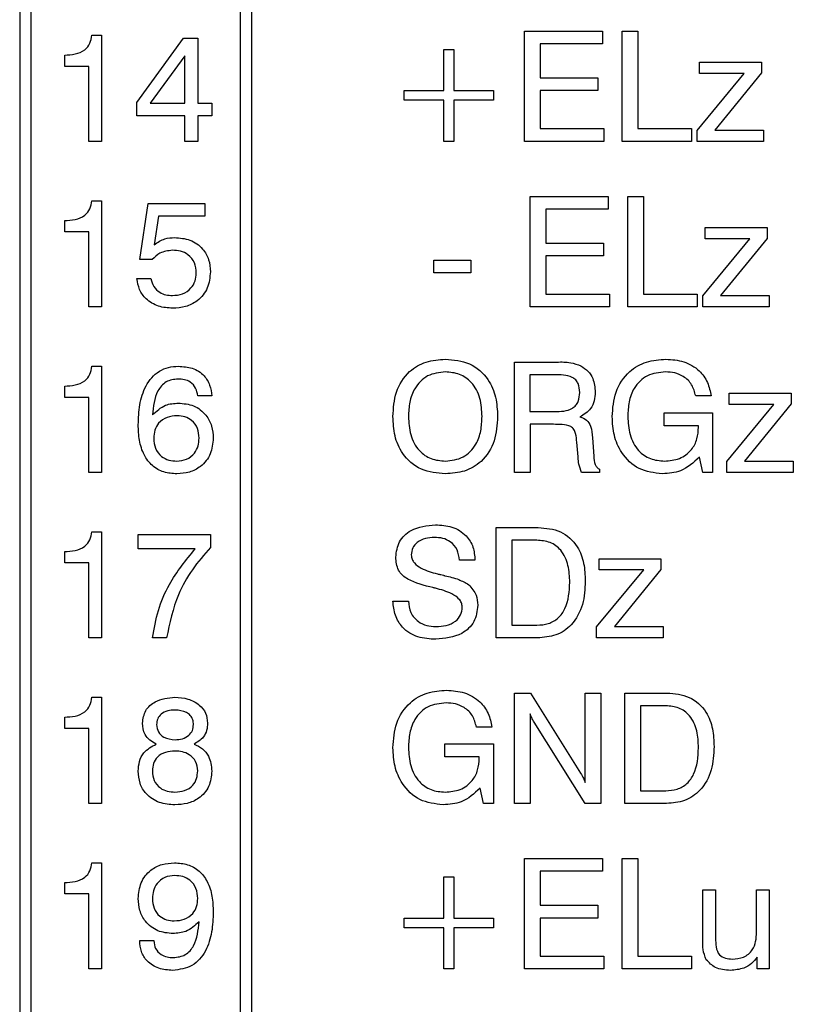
# Model space of a CAD drawing. Header units: millimetres. Extents: x 11 to 190, y 5 to 296.
# Tile 25 of 71: x 102 to 112, y 101 to 114. Entities that reach past the tile are written whole.
import ezdxf

# ---------------------------------------------------------------- set-up
doc = ezdxf.new("R2010")
doc.units = ezdxf.units.MM
doc.layers.add('標註文字', color=4, linetype='Continuous')

msp = doc.modelspace()

# ---------------------------------------------------------------- linework, layer by layer
at = {"layer": '標註文字'}
for p, q in [((101.9274, 147.0324), (101.9274, 87.1324)), ((102.0774, 143.8824), (102.0774, 87.2824)), ((104.9274, 87.2824), (104.9274, 143.8824)), ((105.0774, 143.8824), (105.0774, 87.2824)), ((102.9095, 113.8247), (103.039, 113.8247)), ((103.039, 113.8247), (103.039, 112.3824)), ((103.5197, 112.9119), (104.1562, 113.7863)), ((104.1562, 113.7863), (104.3467, 113.7863)), ((104.3467, 113.7863), (104.3467, 112.9016)), ((108.789, 112.3824), (108.789, 113.8824)), ((108.789, 113.8824), (109.8491, 113.8824)), ((109.8491, 113.8824), (109.8491, 113.7093)), ((110.1159, 112.3824), (110.1159, 113.8824)), ((110.1159, 113.8824), (110.3274, 113.8824)), ((110.3274, 113.8824), (110.3274, 112.5555)), ((109.8491, 113.7093), (109.0005, 113.7093)), ((109.0005, 113.7093), (109.0005, 113.2478)), ((102.539, 113.4016), (102.539, 113.5555)), ((104.1736, 113.5456), (103.7003, 112.9016)), ((104.1736, 112.9016), (104.1736, 113.5456)), ((107.6928, 113.6324), (107.8274, 113.6324)), ((107.6928, 113.0747), (107.6928, 113.6324)), ((107.8274, 113.6324), (107.8274, 113.0747)), ((102.8659, 113.4016), (102.539, 113.4016)), ((102.8659, 112.3824), (102.8659, 113.4016)), ((111.1685, 113.4593), (112.0095, 113.4593)), ((111.1685, 113.3055), (111.1685, 113.4593)), ((112.0095, 113.4593), (112.0095, 113.3121)), ((109.0005, 113.2478), (109.7842, 113.2478)), ((109.7842, 113.2478), (109.7842, 113.0747)), ((111.1351, 112.5312), (111.7758, 113.3055)), ((111.7758, 113.3055), (111.1685, 113.3055)), ((112.0095, 113.3121), (111.3761, 112.5363)), ((107.1544, 112.9401), (107.1544, 113.0747)), ((107.1544, 113.0747), (107.6928, 113.0747)), ((107.8274, 113.0747), (108.3659, 113.0747)), ((108.3659, 113.0747), (108.3659, 112.9401)), ((109.7842, 113.0747), (109.0005, 113.0747)), ((109.0005, 113.0747), (109.0005, 112.5555)), ((103.5197, 112.7286), (103.5197, 112.9119)), ((103.7003, 112.9016), (104.1736, 112.9016)), ((104.3467, 112.9016), (104.539, 112.9016)), ((104.539, 112.9016), (104.539, 112.7286)), ((107.6928, 112.9401), (107.1544, 112.9401)), ((107.6928, 112.3824), (107.6928, 112.9401)), ((108.3659, 112.9401), (107.8274, 112.9401)), ((107.8274, 112.9401), (107.8274, 112.3824)), ((104.1736, 112.7286), (103.5197, 112.7286)), ((104.1736, 112.3824), (104.1736, 112.7286)), ((104.539, 112.7286), (104.3467, 112.7286)), ((104.3467, 112.7286), (104.3467, 112.3824)), ((109.0005, 112.5555), (109.8659, 112.5555)), ((109.8659, 112.5555), (109.8659, 112.3824)), ((110.3274, 112.5555), (111.0582, 112.5555)), ((111.0582, 112.5555), (111.0582, 112.3824)), ((111.1351, 112.3824), (111.1351, 112.5312)), ((111.3761, 112.5363), (112.039, 112.5363)), ((112.039, 112.5363), (112.039, 112.3824)), ((103.039, 112.3824), (102.8659, 112.3824)), ((104.3467, 112.3824), (104.1736, 112.3824)), ((107.8274, 112.3824), (107.6928, 112.3824)), ((109.8659, 112.3824), (108.789, 112.3824)), ((111.0582, 112.3824), (110.1159, 112.3824)), ((112.039, 112.3824), (111.1351, 112.3824)), ((108.8659, 110.1324), (108.8659, 111.6324)), ((108.8659, 111.6324), (109.926, 111.6324)), ((109.926, 111.6324), (109.926, 111.4593)), ((110.1928, 110.1324), (110.1928, 111.6324)), ((110.1928, 111.6324), (110.4044, 111.6324)), ((110.4044, 111.6324), (110.4044, 110.3055)), ((102.9095, 111.5747), (103.039, 111.5747)), ((103.039, 111.5747), (103.039, 110.1324)), ((103.5582, 110.7742), (103.6757, 111.5363)), ((103.6757, 111.5363), (104.4449, 111.5363)), ((104.4449, 111.5363), (104.4449, 111.3632)), ((103.8142, 111.3632), (103.7559, 110.9777)), ((104.4449, 111.3632), (103.8142, 111.3632)), ((109.926, 111.4593), (109.0774, 111.4593)), ((109.0774, 111.4593), (109.0774, 110.9978)), ((102.539, 111.1516), (102.539, 111.3055)), ((102.8659, 111.1516), (102.539, 111.1516)), ((102.8659, 110.1324), (102.8659, 111.1516)), ((111.2454, 111.0555), (111.2454, 111.2093)), ((111.2454, 111.2093), (112.0865, 111.2093)), ((112.0865, 111.2093), (112.0865, 111.0621)), ((109.0774, 110.9978), (109.8611, 110.9978)), ((109.8611, 110.9978), (109.8611, 110.8247)), ((111.2121, 110.2812), (111.8527, 111.0555)), ((111.8527, 111.0555), (111.2454, 111.0555)), ((112.0865, 111.0621), (111.453, 110.2863)), ((103.7283, 110.7742), (103.5582, 110.7742)), ((107.5582, 110.767), (108.0582, 110.767)), ((107.5582, 110.594), (107.5582, 110.767)), ((108.0582, 110.767), (108.0582, 110.594)), ((109.8611, 110.8247), (109.0774, 110.8247)), ((109.0774, 110.8247), (109.0774, 110.3055)), ((108.0582, 110.594), (107.5582, 110.594)), ((103.5197, 110.5158), (103.7121, 110.5158)), ((109.0774, 110.3055), (109.9428, 110.3055)), ((109.9428, 110.3055), (109.9428, 110.1324)), ((110.4044, 110.3055), (111.1351, 110.3055)), ((111.1351, 110.3055), (111.1351, 110.1324)), ((111.2121, 110.1324), (111.2121, 110.2812)), ((111.453, 110.2863), (112.1159, 110.2863)), ((112.1159, 110.2863), (112.1159, 110.1324)), ((103.039, 110.1324), (102.8659, 110.1324)), ((109.9428, 110.1324), (108.8659, 110.1324)), ((111.1351, 110.1324), (110.1928, 110.1324)), ((112.1159, 110.1324), (111.2121, 110.1324)), ((108.6544, 109.3824), (109.2289, 109.3824)), ((108.6544, 107.8824), (108.6544, 109.3824)), ((102.9095, 109.3247), (103.039, 109.3247)), ((103.039, 109.3247), (103.039, 107.8824)), ((108.8638, 109.2093), (108.8638, 108.7093)), ((109.1967, 109.2093), (108.8638, 109.2093)), ((102.539, 108.9016), (102.539, 109.0555)), ((111.5723, 108.8055), (111.5723, 108.9593)), ((111.5723, 108.9593), (112.4134, 108.9593)), ((112.4134, 108.9593), (112.4134, 108.8121)), ((102.8659, 108.9016), (102.539, 108.9016)), ((102.8659, 107.8824), (102.8659, 108.9016)), ((104.539, 108.9209), (104.3467, 108.9209)), ((111.3274, 108.9209), (111.1159, 108.9209)), ((108.8638, 108.7093), (109.1967, 108.7093)), ((110.6853, 108.517), (110.6853, 108.6901)), ((110.6853, 108.6901), (111.3467, 108.6901)), ((111.3467, 108.6901), (111.3467, 107.8824)), ((111.539, 108.0312), (112.1796, 108.8055)), ((112.1796, 108.8055), (111.5723, 108.8055)), ((112.4134, 108.8121), (111.78, 108.0363)), ((109.1814, 108.5363), (108.8659, 108.5363)), ((108.8659, 108.5363), (108.8659, 107.8824)), ((111.1544, 108.517), (110.6853, 108.517)), ((111.1544, 108.4984), (111.1544, 108.517)), ((109.5182, 108.0928), (109.5005, 108.2917)), ((109.7121, 108.3539), (109.7307, 108.1021)), ((109.5182, 108.0864), (109.5182, 108.0928)), ((111.2127, 107.8824), (111.1664, 108.0915)), ((111.539, 107.8824), (111.539, 108.0312)), ((111.78, 108.0363), (112.4428, 108.0363)), ((112.4428, 108.0363), (112.4428, 107.8824)), ((103.039, 107.8824), (102.8659, 107.8824)), ((108.8659, 107.8824), (108.6544, 107.8824)), ((109.8082, 107.8824), (109.5642, 107.8824)), ((109.8082, 107.9248), (109.8082, 107.8824)), ((111.3467, 107.8824), (111.2127, 107.8824)), ((112.4428, 107.8824), (111.539, 107.8824)), ((108.4044, 105.6324), (108.4044, 107.1324)), ((108.4044, 107.1324), (108.9759, 107.1324)), ((102.9095, 107.0747), (103.039, 107.0747)), ((103.039, 107.0747), (103.039, 105.6324)), ((103.539, 106.844), (103.539, 107.0363)), ((103.539, 107.0363), (104.5197, 107.0363)), ((104.5197, 107.0363), (104.5197, 106.8614)), ((108.6159, 106.9593), (108.6159, 105.8055)), ((108.9587, 106.9593), (108.6159, 106.9593)), ((104.3145, 106.844), (103.539, 106.844)), ((102.539, 106.6516), (102.539, 106.8055)), ((108.1159, 106.6901), (107.9044, 106.6892)), ((109.8031, 106.7093), (110.6441, 106.7093)), ((109.8031, 106.5555), (109.8031, 106.7093)), ((110.6441, 106.7093), (110.6441, 106.5621)), ((102.8659, 106.6516), (102.539, 106.6516)), ((102.8659, 105.6324), (102.8659, 106.6516)), ((109.7697, 105.7812), (110.4104, 106.5555)), ((110.4104, 106.5555), (109.8031, 106.5555)), ((110.6441, 106.5621), (110.0107, 105.7863)), ((107.0005, 106.1324), (107.2121, 106.1324)), ((108.6159, 105.8055), (108.9587, 105.8055)), ((109.7697, 105.6324), (109.7697, 105.7812)), ((110.0107, 105.7863), (110.6736, 105.7863)), ((110.6736, 105.7863), (110.6736, 105.6324)), ((103.039, 105.6324), (102.8659, 105.6324)), ((103.9236, 105.6324), (103.7313, 105.6324)), ((108.9678, 105.6324), (108.4044, 105.6324)), ((110.6736, 105.6324), (109.7697, 105.6324)), ((102.9095, 104.8247), (103.039, 104.8247)), ((103.039, 104.8247), (103.039, 103.3824)), ((108.6544, 103.3824), (108.6544, 104.8824)), ((108.6544, 104.8824), (108.871, 104.8824)), ((108.871, 104.8824), (109.5519, 103.7929)), ((109.6159, 103.6667), (109.6159, 104.8824)), ((109.6159, 104.8824), (109.8274, 104.8824)), ((109.8274, 104.8824), (109.8274, 103.3824)), ((110.1544, 103.3824), (110.1544, 104.8824)), ((110.1544, 104.8824), (110.7259, 104.8824)), ((110.3659, 104.7093), (110.3659, 103.5555)), ((110.7087, 104.7093), (110.3659, 104.7093)), ((102.539, 104.4016), (102.539, 104.5555)), ((108.8659, 104.5982), (108.8659, 103.3824)), ((102.8659, 104.4016), (102.539, 104.4016)), ((102.8659, 103.3824), (102.8659, 104.4016)), ((108.3467, 104.4209), (108.1351, 104.4209)), ((109.6129, 103.3824), (108.9185, 104.4873)), ((107.7045, 104.1901), (108.3659, 104.1901)), ((107.7045, 104.017), (107.7045, 104.1901)), ((108.3659, 104.1901), (108.3659, 103.3824)), ((108.1736, 104.017), (107.7045, 104.017)), ((108.1736, 103.9984), (108.1736, 104.017)), ((108.2319, 103.3824), (108.1856, 103.5915)), ((110.3659, 103.5555), (110.7087, 103.5555)), ((103.039, 103.3824), (102.8659, 103.3824)), ((108.3659, 103.3824), (108.2319, 103.3824)), ((108.8659, 103.3824), (108.6544, 103.3824)), ((109.8274, 103.3824), (109.6129, 103.3824)), ((110.7178, 103.3824), (110.1544, 103.3824)), ((102.9095, 102.5747), (103.039, 102.5747)), ((103.039, 102.5747), (103.039, 101.1324)), ((108.789, 101.1324), (108.789, 102.6324)), ((108.789, 102.6324), (109.8491, 102.6324)), ((109.8491, 102.6324), (109.8491, 102.4593)), ((110.1159, 101.1324), (110.1159, 102.6324)), ((110.1159, 102.6324), (110.3274, 102.6324)), ((110.3274, 102.6324), (110.3274, 101.3055)), ((109.8491, 102.4593), (109.0005, 102.4593)), ((109.0005, 102.4593), (109.0005, 101.9978)), ((102.539, 102.1516), (102.539, 102.3055)), ((107.6928, 101.8247), (107.6928, 102.3824)), ((107.6928, 102.3824), (107.8274, 102.3824)), ((107.8274, 102.3824), (107.8274, 101.8247)), ((102.8659, 102.1516), (102.539, 102.1516)), ((102.8659, 101.1324), (102.8659, 102.1516)), ((111.2121, 101.5122), (111.2121, 102.2093)), ((111.2121, 102.2093), (111.3851, 102.2093)), ((111.3851, 102.2093), (111.3851, 101.5492)), ((111.9428, 101.6297), (111.9428, 102.2093)), ((111.9428, 102.2093), (112.1159, 102.2093)), ((112.1159, 102.2093), (112.1159, 101.1324)), ((109.0005, 101.9978), (109.7842, 101.9978)), ((109.7842, 101.9978), (109.7842, 101.8247)), ((107.1544, 101.6901), (107.1544, 101.8247)), ((107.1544, 101.8247), (107.6928, 101.8247)), ((107.8274, 101.8247), (108.3659, 101.8247)), ((108.3659, 101.8247), (108.3659, 101.6901)), ((109.7842, 101.8247), (109.0005, 101.8247)), ((109.0005, 101.8247), (109.0005, 101.3055)), ((107.6928, 101.6901), (107.1544, 101.6901)), ((107.6928, 101.1324), (107.6928, 101.6901)), ((107.8274, 101.6901), (107.8274, 101.1324)), ((108.3659, 101.6901), (107.8274, 101.6901)), ((103.5582, 101.517), (103.7505, 101.517)), ((109.0005, 101.3055), (109.8659, 101.3055)), ((109.8659, 101.3055), (109.8659, 101.1324)), ((110.3274, 101.3055), (111.0582, 101.3055)), ((111.0582, 101.3055), (111.0582, 101.1324)), ((111.9506, 101.1324), (111.9506, 101.2941)), ((103.039, 101.1324), (102.8659, 101.1324)), ((107.8274, 101.1324), (107.6928, 101.1324)), ((109.8659, 101.1324), (108.789, 101.1324)), ((111.0582, 101.1324), (110.1159, 101.1324)), ((112.1159, 101.1324), (111.9506, 101.1324))]:
    msp.add_line(p, q, dxfattribs=at)
for points, knots in [([(102.539, 113.5555), (102.5867, 113.5579), (102.682, 113.5627), (102.8107, 113.6119), (102.8898, 113.713), (102.9029, 113.7874), (102.9095, 113.8247)], [0, 0, 0, 0, 0.2810642, 0.5603627, 0.7796786, 1, 1, 1, 1]), ([(102.539, 111.3055), (102.5867, 111.3079), (102.682, 111.3127), (102.8107, 111.3619), (102.8898, 111.463), (102.9029, 111.5374), (102.9095, 111.5747)], [0, 0, 0, 0, 0.2810642, 0.5603627, 0.7796786, 1, 1, 1, 1]), ([(103.7559, 110.9777), (103.8029, 111.0094), (103.8871, 111.0662), (103.9879, 111.0721), (104.0324, 111.0747)], [0, 0, 0, 0, 0.5587811, 1, 1, 1, 1]), ([(104.0324, 111.0747), (104.1037, 111.0691), (104.2461, 111.058), (104.4143, 110.9388), (104.5078, 110.7771), (104.5158, 110.6652), (104.5197, 110.6093)], [0, 0, 0, 0, 0.2803175, 0.5594413, 0.7794448, 1, 1, 1, 1]), ([(104.0044, 110.9016), (103.9445, 110.8949), (103.8374, 110.8828), (103.7617, 110.8075), (103.7283, 110.7742)], [0, 0, 0, 0, 0.55918293, 1, 1, 1, 1]), ([(104.3274, 110.5934), (104.3233, 110.6409), (104.3152, 110.7357), (104.2275, 110.8429), (104.1157, 110.8952), (104.0416, 110.8995), (104.0044, 110.9016)], [0, 0, 0, 0, 0.2800303, 0.5588868, 0.7791452, 1, 1, 1, 1]), ([(104.0023, 110.2863), (104.0496, 110.29), (104.144, 110.2973), (104.2559, 110.3755), (104.3191, 110.4821), (104.3247, 110.5562), (104.3274, 110.5934)], [0, 0, 0, 0, 0.280299, 0.5595084, 0.7794591, 1, 1, 1, 1]), ([(104.5197, 110.6093), (104.5125, 110.5338), (104.4981, 110.3831), (104.3592, 110.2136), (104.1843, 110.1248), (104.0662, 110.1171), (104.0071, 110.1132)], [0, 0, 0, 0, 0.2798441, 0.5589634, 0.7792494, 1, 1, 1, 1]), ([(104.0071, 110.1132), (103.9415, 110.1181), (103.8105, 110.1279), (103.6498, 110.2251), (103.5467, 110.363), (103.5287, 110.4649), (103.5197, 110.5158)], [0, 0, 0, 0, 0.2803349, 0.5597505, 0.7797185, 1, 1, 1, 1]), ([(103.7121, 110.5158), (103.7217, 110.4787), (103.7409, 110.4044), (103.8213, 110.3287), (103.9126, 110.2911), (103.9724, 110.2879), (104.0023, 110.2863)], [0, 0, 0, 0, 0.2797266, 0.5588348, 0.7792471, 1, 1, 1, 1]), ([(107.0005, 108.642), (107.0077, 108.7542), (107.0219, 108.978), (107.1932, 109.2543), (107.4494, 109.4027), (107.6254, 109.4148), (107.7136, 109.4209)], [0, 0, 0, 0, 0.2806782, 0.5595916, 0.7793882, 1, 1, 1, 1]), ([(107.7136, 109.4209), (107.8262, 109.411), (108.0509, 109.3913), (108.2989, 109.1743), (108.41, 108.9053), (108.4191, 108.7299), (108.4236, 108.642)], [0, 0, 0, 0, 0.2799226, 0.5584493, 0.7789112, 1, 1, 1, 1]), ([(109.2289, 109.3824), (109.2922, 109.3838), (109.4051, 109.3863), (109.5107, 109.3473), (109.557, 109.3301)], [0, 0, 0, 0, 0.5611301, 1, 1, 1, 1]), ([(109.9813, 108.6399), (109.9892, 108.7534), (110.0048, 108.9797), (110.1858, 109.2536), (110.4442, 109.4024), (110.6221, 109.4147), (110.7112, 109.4209)], [0, 0, 0, 0, 0.2805138, 0.5594737, 0.7793778, 1, 1, 1, 1]), ([(110.7112, 109.4209), (110.7933, 109.4153), (110.9573, 109.4042), (111.1605, 109.2844), (111.2875, 109.1106), (111.3141, 108.9842), (111.3274, 108.9209)], [0, 0, 0, 0, 0.2803603, 0.5596436, 0.7795703, 1, 1, 1, 1]), ([(102.539, 109.0555), (102.5867, 109.0579), (102.682, 109.0627), (102.8107, 109.1119), (102.8898, 109.213), (102.9029, 109.2874), (102.9095, 109.3247)], [0, 0, 0, 0, 0.2810642, 0.5603627, 0.7796786, 1, 1, 1, 1]), ([(103.539, 108.5299), (103.5423, 108.6205), (103.549, 108.8013), (103.6161, 109.0219), (103.7176, 109.1732), (103.8218, 109.2626), (103.9492, 109.3166), (104.0399, 109.322), (104.0852, 109.3247)], [0, 0, 0, 0, 0.25031655, 0.50000287, 0.62509642, 0.75005244, 0.87494034, 1, 1, 1, 1]), ([(104.0852, 109.3247), (104.1492, 109.3207), (104.2767, 109.3127), (104.4337, 109.2143), (104.5195, 109.0702), (104.5325, 108.9707), (104.539, 108.9209)], [0, 0, 0, 0, 0.2804859, 0.5594289, 0.7793728, 1, 1, 1, 1]), ([(107.7136, 109.2478), (107.6294, 109.2388), (107.4614, 109.2208), (107.2918, 109.0411), (107.2209, 108.8382), (107.215, 108.7075), (107.2121, 108.642)], [0, 0, 0, 0, 0.2793347, 0.5579154, 0.7786995, 1, 1, 1, 1]), ([(108.2121, 108.642), (108.2076, 108.7251), (108.1987, 108.8908), (108.0906, 109.1036), (107.91, 109.232), (107.7791, 109.2425), (107.7136, 109.2478)], [0, 0, 0, 0, 0.2809417, 0.5602778, 0.7797863, 1, 1, 1, 1]), ([(109.557, 109.3301), (109.5905, 109.308), (109.6574, 109.2639), (109.7352, 109.139), (109.7447, 109.036), (109.7505, 108.9732)], [0, 0, 0, 0, 0.28036932, 0.56062415, 1, 1, 1, 1]), ([(110.7045, 109.2478), (110.6196, 109.2395), (110.4501, 109.223), (110.2737, 109.0463), (110.2019, 108.8409), (110.1959, 108.709), (110.1928, 108.6429)], [0, 0, 0, 0, 0.2796052, 0.5579587, 0.7787013, 1, 1, 1, 1]), ([(111.1159, 108.9209), (111.1021, 108.9736), (111.0745, 109.0788), (110.9619, 109.1878), (110.8319, 109.2409), (110.747, 109.2455), (110.7045, 109.2478)], [0, 0, 0, 0, 0.27990841, 0.55897485, 0.77929097, 1, 1, 1, 1]), ([(104.0804, 109.1516), (104.0236, 109.145), (103.9382, 109.1349), (103.851, 109.0604), (103.7569, 108.9199), (103.7427, 108.7771), (103.7313, 108.6631)], [0, 0, 0, 0, 0.2488805, 0.3743646, 0.5000206, 1, 1, 1, 1]), ([(104.3467, 108.9209), (104.3407, 108.9576), (104.3288, 109.0309), (104.257, 109.112), (104.1673, 109.1472), (104.1094, 109.1501), (104.0804, 109.1516)], [0, 0, 0, 0, 0.280255, 0.5589158, 0.7791093, 1, 1, 1, 1]), ([(109.539, 108.9699), (109.5363, 109.0107), (109.5323, 109.072), (109.4878, 109.1421), (109.3838, 109.2088), (109.2799, 109.2091), (109.1967, 109.2093)], [0, 0, 0, 0, 0.2499136, 0.3751179, 0.5002848, 1, 1, 1, 1]), ([(109.1967, 108.7093), (109.2829, 108.711), (109.3908, 108.713), (109.4903, 108.7915), (109.5325, 108.865), (109.5364, 108.9279), (109.539, 108.9699)], [0, 0, 0, 0, 0.4987204, 0.624089, 0.7495779, 1, 1, 1, 1]), ([(109.7505, 108.9732), (109.7481, 108.9339), (109.7432, 108.8556), (109.6833, 108.7233), (109.5961, 108.6691), (109.5429, 108.636)], [0, 0, 0, 0, 0.2811229, 0.5617165, 1, 1, 1, 1]), ([(103.7313, 108.6631), (103.7873, 108.7157), (103.8876, 108.8098), (104.0237, 108.8202), (104.0837, 108.8247)], [0, 0, 0, 0, 0.5584155, 1, 1, 1, 1]), ([(104.0837, 108.8247), (104.155, 108.8183), (104.2973, 108.8056), (104.4597, 108.6781), (104.5471, 108.5144), (104.5545, 108.4028), (104.5582, 108.347)], [0, 0, 0, 0, 0.2799912, 0.5591453, 0.7792912, 1, 1, 1, 1]), ([(104.0687, 108.6516), (104.0217, 108.6484), (103.9279, 108.6419), (103.8151, 108.565), (103.7562, 108.4566), (103.7514, 108.3829), (103.749, 108.3461)], [0, 0, 0, 0, 0.2804995, 0.5592968, 0.7792758, 1, 1, 1, 1]), ([(104.3659, 108.3479), (104.3623, 108.3929), (104.3551, 108.4828), (104.2774, 108.5874), (104.1745, 108.6441), (104.104, 108.6491), (104.0687, 108.6516)], [0, 0, 0, 0, 0.2802721, 0.559305, 0.779358, 1, 1, 1, 1]), ([(107.7136, 107.8632), (107.6008, 107.8731), (107.3758, 107.8928), (107.1265, 108.1091), (107.0146, 108.3784), (107.0052, 108.5541), (107.0005, 108.642)], [0, 0, 0, 0, 0.2799604, 0.5584989, 0.7789303, 1, 1, 1, 1]), ([(107.2121, 108.642), (107.2167, 108.5588), (107.2259, 108.3928), (107.335, 108.1796), (107.5168, 108.0522), (107.6479, 108.0416), (107.7136, 108.0363)], [0, 0, 0, 0, 0.2809278, 0.5602452, 0.7797808, 1, 1, 1, 1]), ([(107.7136, 108.0363), (107.7974, 108.0455), (107.9649, 108.0639), (108.133, 108.244), (108.2031, 108.4465), (108.2091, 108.5768), (108.2121, 108.642)], [0, 0, 0, 0, 0.2792696, 0.557886, 0.7786914, 1, 1, 1, 1]), ([(108.4236, 108.642), (108.4165, 108.53), (108.4024, 108.3067), (108.2327, 108.0301), (107.9773, 107.8811), (107.8016, 107.8692), (107.7136, 107.8632)], [0, 0, 0, 0, 0.280657, 0.5596065, 0.7794208, 1, 1, 1, 1]), ([(109.5429, 108.636), (109.575, 108.6244), (109.639, 108.6012), (109.7026, 108.492), (109.7084, 108.4064), (109.7121, 108.3539)], [0, 0, 0, 0, 0.2799862, 0.5583289, 1, 1, 1, 1]), ([(110.6622, 107.8632), (110.5529, 107.876), (110.3345, 107.9018), (110.1073, 108.1255), (109.9956, 108.3838), (109.9861, 108.5545), (109.9813, 108.6399)], [0, 0, 0, 0, 0.2792691, 0.558397, 0.7789674, 1, 1, 1, 1]), ([(110.1928, 108.6429), (110.1974, 108.5598), (110.2066, 108.394), (110.315, 108.1813), (110.4954, 108.0525), (110.6263, 108.0417), (110.6919, 108.0363)], [0, 0, 0, 0, 0.2809397, 0.5602627, 0.7798202, 1, 1, 1, 1]), ([(104.0645, 107.8632), (104.0043, 107.8672), (103.8842, 107.8754), (103.7217, 107.9663), (103.607, 108.1226), (103.5469, 108.3179), (103.5416, 108.4592), (103.539, 108.5299)], [0, 0, 0, 0, 0.1867403, 0.3728638, 0.5592715, 0.7793888, 1, 1, 1, 1]), ([(109.5005, 108.2917), (109.4967, 108.3313), (109.491, 108.3907), (109.4647, 108.4673), (109.4032, 108.5231), (109.2996, 108.5327), (109.2209, 108.5351), (109.1814, 108.5363)], [0, 0, 0, 0, 0.2505179, 0.3756417, 0.4993537, 0.7491857, 1, 1, 1, 1]), ([(110.6919, 108.0363), (110.7613, 108.042), (110.8998, 108.0534), (111.0603, 108.175), (111.1438, 108.3355), (111.1508, 108.4441), (111.1544, 108.4984)], [0, 0, 0, 0, 0.2801823, 0.5591372, 0.7792571, 1, 1, 1, 1]), ([(103.749, 108.3461), (103.7529, 108.2993), (103.7608, 108.2059), (103.8438, 108.0982), (103.9526, 108.0433), (104.0258, 108.0386), (104.0624, 108.0363)], [0, 0, 0, 0, 0.2801399, 0.5590148, 0.77923, 1, 1, 1, 1]), ([(104.0624, 108.0363), (104.1085, 108.0404), (104.2006, 108.0488), (104.3042, 108.1332), (104.359, 108.2397), (104.3636, 108.3118), (104.3659, 108.3479)], [0, 0, 0, 0, 0.27995148, 0.55903883, 0.77925291, 1, 1, 1, 1]), ([(104.5582, 108.347), (104.5514, 108.2738), (104.5379, 108.1278), (104.4046, 107.963), (104.2362, 107.8747), (104.1218, 107.867), (104.0645, 107.8632)], [0, 0, 0, 0, 0.2799278, 0.5590839, 0.7792578, 1, 1, 1, 1]), ([(109.5642, 107.8824), (109.5506, 107.9193), (109.5262, 107.9854), (109.5207, 108.0555), (109.5182, 108.0864)], [0, 0, 0, 0, 0.55841113, 1, 1, 1, 1]), ([(109.7307, 108.1021), (109.7339, 108.0641), (109.7383, 108.0112), (109.7701, 107.949), (109.7955, 107.9329), (109.8082, 107.9248)], [0, 0, 0, 0, 0.5607508, 0.780629, 1, 1, 1, 1]), ([(111.1664, 108.0915), (111.0862, 108.0166), (110.9426, 107.8823), (110.7481, 107.869), (110.6622, 107.8632)], [0, 0, 0, 0, 0.5582017, 1, 1, 1, 1]), ([(107.039, 106.7289), (107.0485, 106.8025), (107.0676, 106.9497), (107.2729, 107.14), (107.4623, 107.1592), (107.578, 107.1709)], [0, 0, 0, 0, 0.2800418, 0.5602697, 1, 1, 1, 1]), ([(107.578, 107.1709), (107.6545, 107.166), (107.8069, 107.1563), (107.9955, 107.0417), (108.1015, 106.8701), (108.1111, 106.7502), (108.1159, 106.6901)], [0, 0, 0, 0, 0.2806505, 0.5597011, 0.7794924, 1, 1, 1, 1]), ([(108.9759, 107.1324), (109.0802, 107.1239), (109.2881, 107.107), (109.5143, 106.8999), (109.6049, 106.6474), (109.6122, 106.4854), (109.6159, 106.4043)], [0, 0, 0, 0, 0.2800069, 0.5581299, 0.7787298, 1, 1, 1, 1]), ([(102.539, 106.8055), (102.5867, 106.8079), (102.682, 106.8127), (102.8107, 106.8619), (102.8898, 106.963), (102.9029, 107.0374), (102.9095, 107.0747)], [0, 0, 0, 0, 0.2810642, 0.5603627, 0.7796786, 1, 1, 1, 1]), ([(107.5651, 106.9978), (107.5237, 106.9955), (107.441, 106.991), (107.3345, 106.9414), (107.2612, 106.8583), (107.2541, 106.7928), (107.2505, 106.7601)], [0, 0, 0, 0, 0.2809951, 0.5608139, 0.780346, 1, 1, 1, 1]), ([(107.9044, 106.6892), (107.8979, 106.7374), (107.8849, 106.8334), (107.7941, 106.9413), (107.6787, 106.9919), (107.603, 106.9958), (107.5651, 106.9978)], [0, 0, 0, 0, 0.2802657, 0.5588871, 0.7790956, 1, 1, 1, 1]), ([(109.4044, 106.389), (109.4009, 106.4658), (109.394, 106.6188), (109.306, 106.8212), (109.1408, 106.945), (109.0195, 106.9545), (108.9587, 106.9593)], [0, 0, 0, 0, 0.2811769, 0.56059006, 0.77979405, 1, 1, 1, 1]), ([(103.7313, 105.6324), (103.7542, 105.758), (103.8001, 106.0092), (103.9786, 106.4335), (104.1872, 106.6883), (104.3145, 106.844)], [0, 0, 0, 0, 0.2801897, 0.5603376, 1, 1, 1, 1]), ([(104.5197, 106.8614), (104.4345, 106.7636), (104.2642, 106.568), (104.0351, 106.1601), (103.9659, 105.8325), (103.9236, 105.6324)], [0, 0, 0, 0, 0.2802897, 0.5605033, 1, 1, 1, 1]), ([(107.5447, 106.316), (107.4268, 106.3443), (107.2795, 106.3796), (107.1278, 106.479), (107.0536, 106.577), (107.0448, 106.6682), (107.039, 106.7289)], [0, 0, 0, 0, 0.5009429, 0.6261882, 0.7512681, 1, 1, 1, 1]), ([(107.2505, 106.7601), (107.2526, 106.7405), (107.2569, 106.7013), (107.3009, 106.6341), (107.4158, 106.5548), (107.5295, 106.524), (107.6054, 106.5035)], [0, 0, 0, 0, 0.12479011, 0.24981432, 0.49949305, 1, 1, 1, 1]), ([(107.6054, 106.5035), (107.6205, 106.4997), (107.6474, 106.4929), (107.6743, 106.4863), (107.6862, 106.4834)], [0, 0, 0, 0, 0.5599994, 1, 1, 1, 1]), ([(107.6862, 106.4834), (107.6902, 106.4825), (107.6974, 106.481), (107.7044, 106.4791), (107.7075, 106.4783)], [0, 0, 0, 0, 0.5599395, 1, 1, 1, 1]), ([(107.7075, 106.4783), (107.7712, 106.4638), (107.8848, 106.438), (107.9861, 106.381), (108.0306, 106.356)], [0, 0, 0, 0, 0.5609071, 1, 1, 1, 1]), ([(107.5783, 106.3082), (107.5721, 106.3097), (107.5609, 106.3123), (107.5496, 106.3149), (107.5447, 106.316)], [0, 0, 0, 0, 0.5600001, 1, 1, 1, 1]), ([(107.9428, 106.0525), (107.9404, 106.0723), (107.9355, 106.1121), (107.8882, 106.1784), (107.7704, 106.2559), (107.6552, 106.2873), (107.5783, 106.3082)], [0, 0, 0, 0, 0.1246741, 0.2496046, 0.4993263, 1, 1, 1, 1]), ([(108.0306, 106.356), (108.0708, 106.311), (108.1429, 106.2304), (108.1509, 106.1235), (108.1544, 106.0762)], [0, 0, 0, 0, 0.5582936, 1, 1, 1, 1]), ([(108.9587, 105.8055), (109.011, 105.809), (109.1152, 105.8159), (109.2557, 105.8957), (109.3876, 106.0865), (109.3974, 106.2643), (109.4044, 106.389)], [0, 0, 0, 0, 0.1872441, 0.3737912, 0.5605755, 1, 1, 1, 1]), ([(109.6159, 106.4043), (109.6102, 106.2974), (109.5987, 106.0843), (109.4561, 105.8113), (109.2203, 105.6517), (109.0521, 105.6388), (108.9678, 105.6324)], [0, 0, 0, 0, 0.2809357, 0.5601478, 0.7796631, 1, 1, 1, 1]), ([(107.584, 105.6132), (107.5015, 105.6181), (107.3368, 105.6279), (107.1313, 105.7511), (107.021, 105.9388), (107.0074, 106.0678), (107.0005, 106.1324)], [0, 0, 0, 0, 0.2806572, 0.5594293, 0.7792976, 1, 1, 1, 1]), ([(107.2121, 106.1324), (107.218, 106.0787), (107.2299, 105.9714), (107.3319, 105.8526), (107.4584, 105.7937), (107.5425, 105.7888), (107.5846, 105.7863)], [0, 0, 0, 0, 0.2798962, 0.5588101, 0.7791193, 1, 1, 1, 1]), ([(108.1544, 106.0762), (108.1447, 105.9984), (108.1253, 105.8427), (107.9065, 105.6431), (107.7064, 105.6245), (107.584, 105.6132)], [0, 0, 0, 0, 0.2800179, 0.5600077, 1, 1, 1, 1]), ([(107.5846, 105.7863), (107.6316, 105.7886), (107.7253, 105.7934), (107.8476, 105.8466), (107.931, 105.9411), (107.9389, 106.0154), (107.9428, 106.0525)], [0, 0, 0, 0, 0.2810922, 0.560896, 0.7803115, 1, 1, 1, 1]), ([(102.539, 104.5555), (102.5867, 104.5579), (102.682, 104.5627), (102.8107, 104.6119), (102.8898, 104.713), (102.9029, 104.7874), (102.9095, 104.8247)], [0, 0, 0, 0, 0.2810642, 0.5603627, 0.7796786, 1, 1, 1, 1]), ([(103.5967, 104.4744), (103.6051, 104.5336), (103.622, 104.6523), (103.7924, 104.8001), (103.9445, 104.8154), (104.0375, 104.8247)], [0, 0, 0, 0, 0.279648, 0.5599848, 1, 1, 1, 1]), ([(104.0375, 104.8247), (104.0969, 104.8211), (104.2154, 104.814), (104.3652, 104.7362), (104.4662, 104.6147), (104.4763, 104.5212), (104.4813, 104.4744)], [0, 0, 0, 0, 0.2808614, 0.5605904, 0.780288, 1, 1, 1, 1]), ([(107.0005, 104.1399), (107.0084, 104.2534), (107.0241, 104.4797), (107.2051, 104.7536), (107.4635, 104.9024), (107.6413, 104.9147), (107.7304, 104.9209)], [0, 0, 0, 0, 0.2805138, 0.5594737, 0.7793778, 1, 1, 1, 1]), ([(107.7304, 104.9209), (107.8125, 104.9153), (107.9765, 104.9042), (108.1798, 104.7844), (108.3067, 104.6106), (108.3333, 104.4842), (108.3467, 104.4209)], [0, 0, 0, 0, 0.2803603, 0.5596436, 0.7795703, 1, 1, 1, 1]), ([(110.7259, 104.8824), (110.8302, 104.8739), (111.0381, 104.857), (111.2643, 104.6499), (111.3549, 104.3974), (111.3622, 104.2354), (111.3659, 104.1543)], [0, 0, 0, 0, 0.2800069, 0.5581299, 0.7787298, 1, 1, 1, 1]), ([(107.7238, 104.7478), (107.6388, 104.7395), (107.4693, 104.723), (107.293, 104.5463), (107.2212, 104.3409), (107.2151, 104.209), (107.2121, 104.1429)], [0, 0, 0, 0, 0.2796052, 0.5579587, 0.7787013, 1, 1, 1, 1]), ([(108.1351, 104.4209), (108.1213, 104.4736), (108.0937, 104.5788), (107.9811, 104.6878), (107.8511, 104.7409), (107.7662, 104.7455), (107.7238, 104.7478)], [0, 0, 0, 0, 0.2799084, 0.5589749, 0.779291, 1, 1, 1, 1]), ([(111.1544, 104.139), (111.1509, 104.2158), (111.144, 104.3688), (111.056, 104.5712), (110.8908, 104.695), (110.7695, 104.7045), (110.7087, 104.7093)], [0, 0, 0, 0, 0.2811769, 0.56059006, 0.77979405, 1, 1, 1, 1]), ([(104.039, 104.6516), (104.0052, 104.6498), (103.938, 104.6461), (103.8506, 104.6047), (103.7958, 104.533), (103.7913, 104.4797), (103.789, 104.453)], [0, 0, 0, 0, 0.281051, 0.5604991, 0.7799093, 1, 1, 1, 1]), ([(104.289, 104.453), (104.2873, 104.4756), (104.2841, 104.5207), (104.2489, 104.5805), (104.1699, 104.6416), (104.0929, 104.6475), (104.039, 104.6516)], [0, 0, 0, 0, 0.18723212, 0.37402057, 0.56115784, 1, 1, 1, 1]), ([(108.9185, 104.4873), (108.9073, 104.5073), (108.8873, 104.5431), (108.8724, 104.5813), (108.8659, 104.5982)], [0, 0, 0, 0, 0.5599565, 1, 1, 1, 1]), ([(103.7836, 104.1889), (103.7533, 104.2045), (103.6929, 104.2357), (103.6113, 104.3318), (103.6022, 104.4203), (103.5967, 104.4744)], [0, 0, 0, 0, 0.2810468, 0.5613131, 1, 1, 1, 1]), ([(103.789, 104.453), (103.7934, 104.4189), (103.8024, 104.3507), (103.8973, 104.2621), (103.9853, 104.2532), (104.039, 104.2478)], [0, 0, 0, 0, 0.27998089, 0.56021902, 1, 1, 1, 1]), ([(104.039, 104.2478), (104.073, 104.2499), (104.141, 104.2542), (104.2265, 104.3005), (104.2813, 104.3725), (104.2864, 104.4262), (104.289, 104.453)], [0, 0, 0, 0, 0.2807845, 0.5602525, 0.7799586, 1, 1, 1, 1]), ([(104.4813, 104.4744), (104.4792, 104.4405), (104.4751, 104.373), (104.4201, 104.2602), (104.3435, 104.2159), (104.2968, 104.1889)], [0, 0, 0, 0, 0.2811156, 0.5614393, 1, 1, 1, 1]), ([(103.539, 103.8226), (103.5419, 103.8666), (103.5477, 103.9544), (103.62, 104.101), (103.7216, 104.1556), (103.7836, 104.1889)], [0, 0, 0, 0, 0.28129235, 0.56177785, 1, 1, 1, 1]), ([(104.2968, 104.1889), (104.3365, 104.1699), (104.4158, 104.1318), (104.5201, 104.0063), (104.5318, 103.8922), (104.539, 103.8226)], [0, 0, 0, 0, 0.2809217, 0.5611755, 1, 1, 1, 1]), ([(107.6814, 103.3632), (107.5722, 103.376), (107.3538, 103.4018), (107.1265, 103.6255), (107.0148, 103.8838), (107.0053, 104.0545), (107.0005, 104.1399)], [0, 0, 0, 0, 0.2792691, 0.558397, 0.7789674, 1, 1, 1, 1]), ([(107.2121, 104.1429), (107.2166, 104.0598), (107.2258, 103.894), (107.3343, 103.6813), (107.5146, 103.5525), (107.6456, 103.5417), (107.7112, 103.5363)], [0, 0, 0, 0, 0.2809397, 0.5602627, 0.7798202, 1, 1, 1, 1]), ([(110.7087, 103.5555), (110.761, 103.559), (110.8652, 103.5659), (111.0057, 103.6457), (111.1376, 103.8365), (111.1474, 104.0143), (111.1544, 104.139)], [0, 0, 0, 0, 0.1872441, 0.3737912, 0.5605755, 1, 1, 1, 1]), ([(111.3659, 104.1543), (111.3602, 104.0474), (111.3487, 103.8343), (111.2061, 103.5613), (110.9703, 103.4017), (110.8021, 103.3888), (110.7178, 103.3824)], [0, 0, 0, 0, 0.2809357, 0.5601478, 0.7796631, 1, 1, 1, 1]), ([(104.0378, 104.094), (103.9945, 104.0913), (103.9083, 104.086), (103.8005, 104.0231), (103.7388, 103.9267), (103.7338, 103.8588), (103.7313, 103.8247)], [0, 0, 0, 0, 0.2807396, 0.5598997, 0.7796025, 1, 1, 1, 1]), ([(104.3467, 103.8247), (104.3422, 103.8684), (104.3331, 103.9556), (104.244, 104.0471), (104.1398, 104.0888), (104.0718, 104.0922), (104.0378, 104.094)], [0, 0, 0, 0, 0.2795459, 0.55827594, 0.77881866, 1, 1, 1, 1]), ([(107.7112, 103.5363), (107.7805, 103.542), (107.919, 103.5534), (108.0795, 103.675), (108.1631, 103.8355), (108.1701, 103.9441), (108.1736, 103.9984)], [0, 0, 0, 0, 0.2801823, 0.5591372, 0.7792571, 1, 1, 1, 1]), ([(104.0375, 103.3632), (103.9657, 103.3683), (103.8224, 103.3784), (103.6484, 103.4914), (103.5515, 103.6536), (103.5431, 103.7662), (103.539, 103.8226)], [0, 0, 0, 0, 0.2804696, 0.5595484, 0.7794896, 1, 1, 1, 1]), ([(103.7313, 103.8247), (103.7351, 103.7799), (103.7428, 103.6903), (103.8267, 103.5898), (103.9327, 103.5421), (104.0027, 103.5382), (104.0378, 103.5363)], [0, 0, 0, 0, 0.2800017, 0.5586647, 0.7789941, 1, 1, 1, 1]), ([(104.539, 103.8226), (104.5319, 103.7503), (104.5177, 103.606), (104.3773, 103.4488), (104.2068, 103.3726), (104.094, 103.3663), (104.0375, 103.3632)], [0, 0, 0, 0, 0.2797263, 0.5586111, 0.7790229, 1, 1, 1, 1]), ([(104.0378, 103.5363), (104.0826, 103.5394), (104.172, 103.5457), (104.2808, 103.6168), (104.3393, 103.7192), (104.3442, 103.7895), (104.3467, 103.8247)], [0, 0, 0, 0, 0.28045711, 0.55949037, 0.77944259, 1, 1, 1, 1]), ([(109.5519, 103.7929), (109.5656, 103.7702), (109.5901, 103.7297), (109.608, 103.6859), (109.6159, 103.6667)], [0, 0, 0, 0, 0.5601495, 1, 1, 1, 1]), ([(108.1856, 103.5915), (108.1054, 103.5166), (107.9618, 103.3823), (107.7673, 103.369), (107.6814, 103.3632)], [0, 0, 0, 0, 0.5582017, 1, 1, 1, 1]), ([(102.539, 102.3055), (102.5867, 102.3079), (102.682, 102.3127), (102.8107, 102.3619), (102.8898, 102.463), (102.9029, 102.5374), (102.9095, 102.5747)], [0, 0, 0, 0, 0.2810642, 0.5603627, 0.7796786, 1, 1, 1, 1]), ([(103.539, 102.0903), (103.5457, 102.1634), (103.5593, 102.3092), (103.6909, 102.4752), (103.8596, 102.5633), (103.9739, 102.5709), (104.0312, 102.5747)], [0, 0, 0, 0, 0.2799499, 0.55906767, 0.77924073, 1, 1, 1, 1]), ([(104.0312, 102.5747), (104.0915, 102.5708), (104.2119, 102.5629), (104.3742, 102.4715), (104.4901, 102.3159), (104.5499, 102.1202), (104.5554, 101.9787), (104.5582, 101.908)], [0, 0, 0, 0, 0.1867629, 0.3729207, 0.5593506, 0.7794136, 1, 1, 1, 1]), ([(104.036, 102.4016), (103.9897, 102.3975), (103.8972, 102.3891), (103.7925, 102.3047), (103.7382, 102.1972), (103.7336, 102.1248), (103.7313, 102.0885)], [0, 0, 0, 0, 0.2799405, 0.5590196, 0.7792323, 1, 1, 1, 1]), ([(104.3473, 102.0903), (104.3435, 102.1371), (104.3359, 102.2304), (104.254, 102.3386), (104.1456, 102.3945), (104.0726, 102.3992), (104.036, 102.4016)], [0, 0, 0, 0, 0.2801897, 0.5591388, 0.7792543, 1, 1, 1, 1]), ([(104.0113, 101.6132), (103.9403, 101.6196), (103.7984, 101.6325), (103.6365, 101.7598), (103.5502, 101.9235), (103.5427, 102.0347), (103.539, 102.0903)], [0, 0, 0, 0, 0.2799984, 0.5590918, 0.7792921, 1, 1, 1, 1]), ([(103.7313, 102.0885), (103.7349, 102.0437), (103.7421, 101.9541), (103.819, 101.8492), (103.9222, 101.7936), (103.9924, 101.7887), (104.0276, 101.7863)], [0, 0, 0, 0, 0.2802831, 0.5593093, 0.7793534, 1, 1, 1, 1]), ([(104.0276, 101.7863), (104.0744, 101.7896), (104.1679, 101.7963), (104.2807, 101.8722), (104.34, 101.9801), (104.3449, 102.0536), (104.3473, 102.0903)], [0, 0, 0, 0, 0.280489, 0.5593473, 0.7793007, 1, 1, 1, 1]), ([(104.5582, 101.908), (104.5549, 101.817), (104.5483, 101.6354), (104.4808, 101.4133), (104.3782, 101.2625), (104.2373, 101.1413), (104.0989, 101.1244), (104.0068, 101.1132)], [0, 0, 0, 0, 0.2509117, 0.501135, 0.626521, 0.7517453, 1, 1, 1, 1]), ([(104.3659, 101.7739), (104.3094, 101.7215), (104.2081, 101.6277), (104.0716, 101.6176), (104.0113, 101.6132)], [0, 0, 0, 0, 0.5582752, 1, 1, 1, 1]), ([(104.0167, 101.2863), (104.0735, 101.2929), (104.1588, 101.3029), (104.2461, 101.377), (104.3401, 101.5174), (104.3545, 101.66), (104.3659, 101.7739)], [0, 0, 0, 0, 0.2488654, 0.3743622, 0.5000119, 1, 1, 1, 1]), ([(111.6123, 101.267), (111.6652, 101.2707), (111.7705, 101.2781), (111.8899, 101.3779), (111.9373, 101.5063), (111.941, 101.5885), (111.9428, 101.6297)], [0, 0, 0, 0, 0.2803363, 0.5582073, 0.778735, 1, 1, 1, 1]), ([(104.0068, 101.1132), (103.943, 101.1175), (103.8155, 101.1262), (103.6593, 101.2238), (103.5702, 101.3666), (103.5622, 101.4669), (103.5582, 101.517)], [0, 0, 0, 0, 0.28057692, 0.5597012, 0.77957463, 1, 1, 1, 1]), ([(103.7505, 101.517), (103.7551, 101.4797), (103.7642, 101.4053), (103.8398, 101.3264), (103.9293, 101.2908), (103.9876, 101.2878), (104.0167, 101.2863)], [0, 0, 0, 0, 0.2797541, 0.5584566, 0.7789532, 1, 1, 1, 1]), ([(111.2601, 101.2574), (111.2419, 101.3032), (111.2093, 101.3852), (111.2112, 101.4733), (111.2121, 101.5122)], [0, 0, 0, 0, 0.557476, 1, 1, 1, 1]), ([(111.3851, 101.5492), (111.3863, 101.5101), (111.3885, 101.4324), (111.4246, 101.3213), (111.5197, 101.2711), (111.5813, 101.2684), (111.6123, 101.267)], [0, 0, 0, 0, 0.2816263, 0.5602652, 0.7790699, 1, 1, 1, 1]), ([(111.5889, 101.1132), (111.5166, 101.1177), (111.3879, 101.1256), (111.2991, 101.2172), (111.2601, 101.2574)], [0, 0, 0, 0, 0.561349, 1, 1, 1, 1]), ([(111.9506, 101.2941), (111.9267, 101.2625), (111.8787, 101.1993), (111.7532, 101.1264), (111.6512, 101.1182), (111.5889, 101.1132)], [0, 0, 0, 0, 0.28030338, 0.56048351, 1, 1, 1, 1])]:
    msp.add_open_spline(points, degree=3, knots=knots, dxfattribs=at)

doc.saveas('drawing.dxf')
